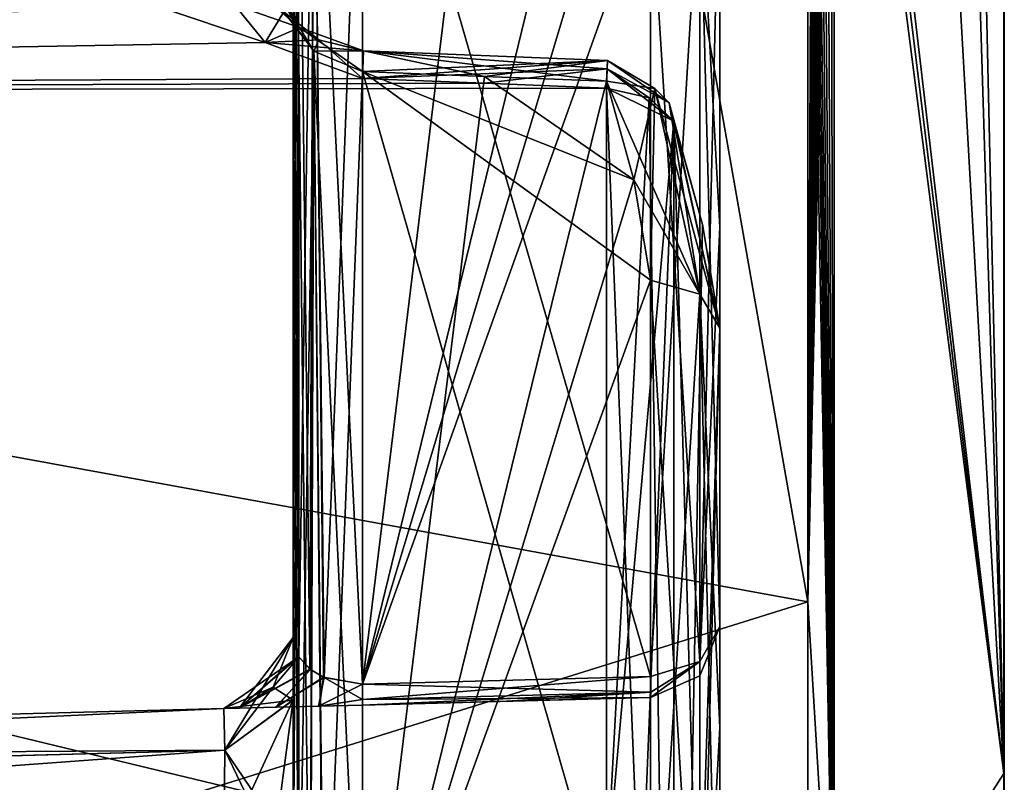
# Model space of a CAD drawing. Header units: millimetres. Extents: x -25 to 71, y -3 to 471.
# Tile 104 of 199: x 63.68 to 70.6, y 56.89 to 62.25. Entities that reach past the tile are written whole.
import ezdxf

# ---------------------------------------------------------------- set-up
doc = ezdxf.new("R2010")
doc.units = ezdxf.units.MM
doc.header["$LTSCALE"] = 65.185185
for name, color, linetype in [('1040', 7, 'CONTINUOUS'), ('1042', 7, 'CONTINUOUS'), ('1077', 7, 'CONTINUOUS'), ('1078', 7, 'CONTINUOUS'), ('1080', 7, 'CONTINUOUS'), ('1081', 7, 'CONTINUOUS'), ('1095', 7, 'CONTINUOUS'), ('1096', 7, 'CONTINUOUS'), ('1097', 7, 'CONTINUOUS'), ('1098', 7, 'CONTINUOUS'), ('1099', 7, 'CONTINUOUS'), ('1100', 7, 'CONTINUOUS'), ('1105', 7, 'CONTINUOUS'), ('1106', 7, 'CONTINUOUS'), ('1109', 7, 'CONTINUOUS'), ('1110', 7, 'CONTINUOUS'), ('1115', 7, 'CONTINUOUS'), ('1116', 7, 'CONTINUOUS'), ('1118', 7, 'CONTINUOUS'), ('1124', 7, 'CONTINUOUS'), ('1125', 7, 'CONTINUOUS'), ('1126', 7, 'CONTINUOUS'), ('1129', 7, 'CONTINUOUS'), ('1136', 7, 'CONTINUOUS'), ('1141', 7, 'CONTINUOUS'), ('1144', 7, 'CONTINUOUS'), ('1147', 7, 'CONTINUOUS'), ('1478', 7, 'CONTINUOUS'), ('1483', 7, 'CONTINUOUS'), ('1484', 7, 'CONTINUOUS'), ('1518', 7, 'CONTINUOUS'), ('1519', 7, 'CONTINUOUS'), ('1520', 7, 'CONTINUOUS'), ('1521', 7, 'CONTINUOUS'), ('1522', 7, 'CONTINUOUS'), ('1523', 7, 'CONTINUOUS'), ('1524', 7, 'CONTINUOUS'), ('1525', 7, 'CONTINUOUS'), ('1526', 7, 'CONTINUOUS'), ('1527', 7, 'CONTINUOUS'), ('1528', 7, 'CONTINUOUS'), ('1545', 7, 'CONTINUOUS'), ('1546', 7, 'CONTINUOUS'), ('1552', 7, 'CONTINUOUS'), ('1553', 7, 'CONTINUOUS'), ('1580', 7, 'CONTINUOUS'), ('1583', 7, 'CONTINUOUS'), ('1587', 7, 'CONTINUOUS'), ('1589', 7, 'CONTINUOUS')]:
    doc.layers.add(name, color=color, linetype=linetype)

msp = doc.modelspace()

# ---------------------------------------------------------------- linework, layer by layer
at = {"layer": '1040', "linetype": 'CONTINUOUS'}
for points in [[(70.6, 64.9694, -7.9389), (70.6, 64.9695, 7.9388), (70.6, 56.9154, 15.4689), (70.6, 64.9694, -7.9389)], [(70.6, 56.9153, -15.4689), (70.6, 64.9694, -7.9389), (70.6, 56.9154, 15.4689), (70.6, 56.9153, -15.4689)], [(70.6, 51.4983, 16.8779), (70.6, 56.9153, -15.4689), (70.6, 56.9154, 15.4689), (70.6, 51.4983, 16.8779)], [(70.6, 51.4982, -16.8779), (70.6, 56.9153, -15.4689), (70.6, 51.4983, 16.8779), (70.6, 51.4982, -16.8779)]]:
    msp.add_3dface(points, dxfattribs=at)
at = {"layer": '1042', "linetype": 'CONTINUOUS'}
for points in [[(69.2193, 58.1578, -20.4316), (43.1, 62.9312, -17.7984), (67.9893, 65.1525, -15.95), (69.2193, 58.1578, -20.4316)], [(69.2193, 65.1525, 15.95), (43.1, 62.9312, 17.7984), (69.2193, 58.1578, 20.4316), (69.2193, 65.1525, 15.95)], [(69.2193, 65.1525, -15.95), (69.2193, 58.1578, -20.4316), (67.9893, 65.1525, -15.95), (69.2193, 65.1525, -15.95)], [(43.1, 50, -22), (43.1, 62.9312, -17.7984), (69.2193, 50, -22), (43.1, 50, -22)], [(69.2193, 50, -22), (43.1, 62.9312, -17.7984), (69.2193, 58.1578, -20.4316), (69.2193, 50, -22)], [(43.1, 62.9312, 17.7984), (43.1, 50, 22), (69.2193, 58.1578, 20.4316), (43.1, 62.9312, 17.7984)], [(43.1, 50, 22), (69.2193, 50, 22), (69.2193, 58.1578, 20.4316), (43.1, 50, 22)]]:
    msp.add_3dface(points, dxfattribs=at)
at = {"layer": '1077', "linetype": 'CONTINUOUS'}
for points in [[(69.4028, 55.0892, 21.2794), (70.5956, 56.9509, 15.5782), (69.4028, 66.2427, 14.6591), (69.4028, 55.0892, 21.2794)], [(69.4028, 66.2427, 14.6591), (70.5956, 56.9509, 15.5782), (69.4609, 66.2014, 14.5017), (69.4028, 66.2427, 14.6591)], [(69.461, 66.2013, -14.5014), (70.5956, 56.9509, -15.5781), (69.4028, 66.2427, -14.6591), (69.461, 66.2013, -14.5014)], [(69.4028, 66.2427, -14.6591), (70.5956, 56.9509, -15.5781), (69.4028, 55.0892, -21.2794), (69.4028, 66.2427, -14.6591)], [(70.5956, 56.9509, 15.5782), (69.513, 66.1719, 14.3467), (69.4609, 66.2014, 14.5017), (70.5956, 56.9509, 15.5782)], [(69.513, 66.172, -14.3467), (70.5956, 56.9509, -15.5781), (69.461, 66.2013, -14.5014), (69.513, 66.172, -14.3467)], [(70.0941, 65.798, -12.139), (70.5956, 56.9509, -15.5781), (69.513, 66.172, -14.3467), (70.0941, 65.798, -12.139)], [(70.3307, 65.5502, 10.8172), (69.513, 66.1719, 14.3467), (70.5956, 56.9509, 15.5782), (70.3307, 65.5502, 10.8172)], [(70.4053, 65.4459, -10.281), (70.5956, 56.9509, -15.5781), (70.0941, 65.798, -12.139), (70.4053, 65.4459, -10.281)], [(70.5956, 65.0704, 7.9924), (70.3307, 65.5502, 10.8172), (70.5956, 56.9509, 15.5782), (70.5956, 65.0704, 7.9924)], [(70.5956, 65.0704, -7.9923), (70.5956, 56.9509, -15.5781), (70.4053, 65.4459, -10.281), (70.5956, 65.0704, -7.9923)], [(70.5956, 45.8821, 16.5541), (70.5956, 56.9509, 15.5782), (69.4028, 55.0892, 21.2794), (70.5956, 45.8821, 16.5541)], [(70.5956, 56.9509, -15.5781), (70.5956, 45.8821, -16.5541), (69.4028, 55.0892, -21.2794), (70.5956, 56.9509, -15.5781)]]:
    msp.add_3dface(points, dxfattribs=at)
at = {"layer": '1078', "linetype": 'CONTINUOUS'}
for points in [[(68.6, 57.2734, -10.7906), (68.6, 60.0794, -13.5967), (68.6, 56.1439, -12.4747), (68.6, 57.2734, -10.7906)], [(68.6, 60.0794, -13.5967), (68.6, 50, -16.9251), (68.6, 56.0046, -12.6376), (68.6, 60.0794, -13.5967)], [(68.6, 56.1439, -12.4747), (68.6, 60.0794, -13.5967), (68.6, 56.0046, -12.6376), (68.6, 56.1439, -12.4747)], [(68.6, 54.4674, -7.9846), (68.6, 57.2734, -10.7906), (68.6, 56.3164, -10), (68.6, 54.4674, -7.9846)], [(68.6, 57.2734, -10.7906), (68.6, 56.1439, -12.4747), (68.6, 56.2332, -12.2799), (68.6, 57.2734, -10.7906)], [(68.6, 56.3164, -10), (68.6, 57.2734, -10.7906), (68.6, 56.2669, -12.0303), (68.6, 56.3164, -10)], [(68.6, 56.2669, -12.0303), (68.6, 57.2734, -10.7906), (68.6, 56.2332, -12.2799), (68.6, 56.2669, -12.0303)]]:
    msp.add_3dface(points, dxfattribs=at)
at = {"layer": '1080', "linetype": 'CONTINUOUS'}
for points in [[(70.6, 56.9153, -15.4689), (70.5956, 56.9509, -15.5781), (70.5956, 65.0704, -7.9923), (70.6, 56.9153, -15.4689)], [(70.6, 56.9153, -15.4689), (70.5956, 65.0704, -7.9923), (70.5989, 65.0199, -7.9657), (70.6, 56.9153, -15.4689)], [(70.5956, 65.0704, 7.9924), (70.5956, 56.9509, 15.5782), (70.5989, 65.02, 7.9656), (70.5956, 65.0704, 7.9924)], [(70.5956, 56.9509, 15.5782), (70.6, 64.9695, 7.9388), (70.5989, 65.02, 7.9656), (70.5956, 56.9509, 15.5782)], [(70.6, 64.9694, -7.9389), (70.6, 56.9153, -15.4689), (70.5989, 65.0199, -7.9657), (70.6, 64.9694, -7.9389)], [(70.6, 56.9154, 15.4689), (70.6, 64.9695, 7.9388), (70.5956, 56.9509, 15.5782), (70.6, 56.9154, 15.4689)], [(70.6, 56.9153, -15.4689), (70.6, 51.4982, -16.8779), (70.5956, 56.9509, -15.5781), (70.6, 56.9153, -15.4689)], [(70.6, 51.4982, -16.8779), (70.6, 45.9174, -16.4451), (70.5956, 56.9509, -15.5781), (70.6, 51.4982, -16.8779)], [(70.6, 45.9174, -16.4451), (70.5956, 45.8821, -16.5541), (70.5956, 56.9509, -15.5781), (70.6, 45.9174, -16.4451)], [(70.6, 51.4983, 16.8779), (70.6, 56.9154, 15.4689), (70.5956, 56.9509, 15.5782), (70.6, 51.4983, 16.8779)], [(70.6, 51.4983, 16.8779), (70.5956, 56.9509, 15.5782), (70.5956, 45.8821, 16.5541), (70.6, 51.4983, 16.8779)]]:
    msp.add_3dface(points, dxfattribs=at)
at = {"layer": '1081', "linetype": 'CONTINUOUS'}
for points in [[(69.2193, 58.1578, 20.4316), (69.4028, 55.0892, 21.2794), (69.4028, 66.2427, 14.6591), (69.2193, 58.1578, 20.4316)], [(69.2193, 58.1578, 20.4316), (69.4028, 66.2427, 14.6591), (69.3719, 65.7597, 15.2488), (69.2193, 58.1578, 20.4316)], [(69.4028, 66.2427, -14.6591), (69.4028, 55.0892, -21.2794), (69.3772, 65.823, -15.1736), (69.4028, 66.2427, -14.6591)], [(69.3772, 65.823, -15.1736), (69.4028, 55.0892, -21.2794), (69.3499, 65.5627, -15.4813), (69.3772, 65.823, -15.1736)], [(69.3609, 65.6547, 15.3737), (69.2193, 58.1578, 20.4316), (69.3719, 65.7597, 15.2488), (69.3609, 65.6547, 15.3737)], [(69.3347, 65.4606, 15.5999), (69.2193, 58.1578, 20.4316), (69.3609, 65.6547, 15.3737), (69.3347, 65.4606, 15.5999)], [(69.3499, 65.5627, -15.4813), (69.4028, 55.0892, -21.2794), (69.3239, 65.4003, -15.6695), (69.3499, 65.5627, -15.4813)], [(69.3188, 65.375, 15.6985), (69.2193, 58.1578, 20.4316), (69.3347, 65.4606, 15.5999), (69.3188, 65.375, 15.6985)], [(69.3014, 65.294, 15.7899), (69.2193, 58.1578, 20.4316), (69.3188, 65.375, 15.6985), (69.3014, 65.294, 15.7899)], [(69.3239, 65.4003, -15.6695), (69.4028, 55.0892, -21.2794), (69.3008, 65.2965, -15.7878), (69.3239, 65.4003, -15.6695)], [(69.2849, 65.2393, 15.8517), (69.2193, 58.1578, 20.4316), (69.3014, 65.294, 15.7899), (69.2849, 65.2393, 15.8517)], [(69.3008, 65.2965, -15.7878), (69.4028, 55.0892, -21.2794), (69.2794, 65.2302, -15.863), (69.3008, 65.2965, -15.7878)], [(69.2665, 65.2144, 15.8831), (69.2193, 58.1578, 20.4316), (69.2849, 65.2393, 15.8517), (69.2665, 65.2144, 15.8831)], [(69.2794, 65.2302, -15.863), (69.4028, 55.0892, -21.2794), (69.2618, 65.1867, -15.9111), (69.2794, 65.2302, -15.863)], [(69.2529, 65.1744, 15.9253), (69.2193, 58.1578, 20.4316), (69.2665, 65.2144, 15.8831), (69.2529, 65.1744, 15.9253)], [(69.2491, 65.1705, 15.9298), (69.2193, 58.1578, 20.4316), (69.2529, 65.1744, 15.9253), (69.2491, 65.1705, 15.9298)], [(69.2193, 65.1525, 15.95), (69.2193, 58.1578, 20.4316), (69.2491, 65.1705, 15.9298), (69.2193, 65.1525, 15.95)], [(69.4028, 55.0892, -21.2794), (69.2193, 65.1525, -15.95), (69.2419, 65.161, -15.9402), (69.4028, 55.0892, -21.2794)], [(69.2193, 58.1578, -20.4316), (69.2193, 65.1525, -15.95), (69.4028, 55.0892, -21.2794), (69.2193, 58.1578, -20.4316)], [(69.2618, 65.1867, -15.9111), (69.4028, 55.0892, -21.2794), (69.2419, 65.161, -15.9402), (69.2618, 65.1867, -15.9111)], [(69.2193, 58.1578, 20.4316), (69.2193, 50, 22), (69.4028, 55.0892, 21.2794), (69.2193, 58.1578, 20.4316)], [(69.2193, 50, -22), (69.2193, 58.1578, -20.4316), (69.4028, 55.0892, -21.2794), (69.2193, 50, -22)]]:
    msp.add_3dface(points, dxfattribs=at)
at = {"layer": '1095', "linetype": 'CONTINUOUS'}
for points in [[(65.6, 63.3811, -13.3811), (65.6, 55.8776, -7.9061), (65.6, 64.3569, -12.3284), (65.6, 63.3811, -13.3811)], [(65.6, 64.3569, -12.3284), (65.6, 55.8776, -7.9061), (65.6, 56.4066, -7.9061), (65.6, 64.3569, -12.3284)], [(65.6, 57.9061, -5.8776), (65.6, 64.3569, -12.3284), (65.6, 57.9061, -6.4066), (65.6, 57.9061, -5.8776)], [(65.6, 57.9061, -6.4066), (65.6, 64.3569, -12.3284), (65.6, 57.4662, -7.4677), (65.6, 57.9061, -6.4066)], [(65.6, 57.4662, -7.4677), (65.6, 64.3569, -12.3284), (65.6, 56.4066, -7.9061), (65.6, 57.4662, -7.4677)], [(65.6, 62.3284, -14.3569), (65.6, 55.8776, -7.9061), (65.6, 63.3811, -13.3811), (65.6, 62.3284, -14.3569)]]:
    msp.add_3dface(points, dxfattribs=at)
at = {"layer": '1096', "linetype": 'CONTINUOUS'}
for points in [[(66.0869, 61.8841, -14.6195), (66.9455, 61.8501, -14.6172), (67.9961, 61.1217, -13.9278), (66.0869, 61.8841, -14.6195)], [(66.0869, 54.8428, -7.5781), (66.0869, 61.8841, -14.6195), (68.1131, 54.8208, -7.6312), (66.0869, 54.8428, -7.5781)], [(68.1131, 54.8208, -7.6312), (66.0869, 61.8841, -14.6195), (68.1131, 60.4187, -13.2291), (68.1131, 54.8208, -7.6312)], [(68.1131, 60.4187, -13.2291), (66.0869, 61.8841, -14.6195), (67.9961, 61.1217, -13.9278), (68.1131, 60.4187, -13.2291)], [(67.8023, 61.8161, -14.615), (67.9961, 61.1217, -13.9278), (66.9455, 61.8501, -14.6172), (67.8023, 61.8161, -14.615)]]:
    msp.add_3dface(points, dxfattribs=at)
at = {"layer": '1097', "linetype": 'CONTINUOUS'}
for points in [[(66.9455, 64.6172, -11.8501), (66.0869, 64.6195, -11.8841), (66.0869, 57.5781, -4.8428), (66.9455, 64.6172, -11.8501)], [(67.8023, 64.615, -11.8161), (66.9455, 64.6172, -11.8501), (66.0869, 57.5781, -4.8428), (67.8023, 64.615, -11.8161)], [(67.9961, 63.9278, -11.1217), (67.8023, 64.615, -11.8161), (66.0869, 57.5781, -4.8428), (67.9961, 63.9278, -11.1217)], [(68.1131, 63.2291, -10.4187), (67.9961, 63.9278, -11.1217), (66.0869, 57.5781, -4.8428), (68.1131, 63.2291, -10.4187)], [(68.1131, 57.6312, -4.8208), (68.1131, 63.2291, -10.4187), (66.0869, 57.5781, -4.8428), (68.1131, 57.6312, -4.8208)]]:
    msp.add_3dface(points, dxfattribs=at)
at = {"layer": '1098', "linetype": 'CONTINUOUS'}
for points in [[(65.6, 64.3569, 12.3284), (65.6, 57.9061, 5.8776), (65.6, 63.3811, 13.3811), (65.6, 64.3569, 12.3284)], [(65.6, 63.3811, 13.3811), (65.6, 57.9061, 5.8776), (65.6, 62.3284, 14.3569), (65.6, 63.3811, 13.3811)], [(65.6, 62.3284, 14.3569), (65.6, 57.9061, 5.8776), (65.6, 57.9061, 6.4066), (65.6, 62.3284, 14.3569)], [(65.6, 55.8776, 7.9061), (65.6, 62.3284, 14.3569), (65.6, 56.4066, 7.9061), (65.6, 55.8776, 7.9061)], [(65.6, 56.4066, 7.9061), (65.6, 62.3284, 14.3569), (65.6, 57.4677, 7.4662), (65.6, 56.4066, 7.9061)], [(65.6, 57.4677, 7.4662), (65.6, 62.3284, 14.3569), (65.6, 57.9061, 6.4066), (65.6, 57.4677, 7.4662)]]:
    msp.add_3dface(points, dxfattribs=at)
at = {"layer": '1099', "linetype": 'CONTINUOUS'}
for points in [[(66.0869, 57.5781, 4.8428), (66.0869, 64.6195, 11.8841), (68.1131, 57.6312, 4.8208), (66.0869, 57.5781, 4.8428)], [(68.1131, 57.6312, 4.8208), (66.0869, 64.6195, 11.8841), (68.1131, 63.2291, 10.4187), (68.1131, 57.6312, 4.8208)]]:
    msp.add_3dface(points, dxfattribs=at)
at = {"layer": '1100', "linetype": 'CONTINUOUS'}
for points in [[(66.9455, 61.8501, 14.6172), (66.0869, 61.8841, 14.6195), (66.0869, 54.8428, 7.5781), (66.9455, 61.8501, 14.6172)], [(67.8023, 61.8161, 14.615), (66.9455, 61.8501, 14.6172), (66.0869, 54.8428, 7.5781), (67.8023, 61.8161, 14.615)], [(67.9961, 61.1217, 13.9278), (67.8023, 61.8161, 14.615), (66.0869, 54.8428, 7.5781), (67.9961, 61.1217, 13.9278)], [(68.1131, 60.4187, 13.2291), (67.9961, 61.1217, 13.9278), (66.0869, 54.8428, 7.5781), (68.1131, 60.4187, 13.2291)], [(68.1131, 54.8208, 7.6312), (68.1131, 60.4187, 13.2291), (66.0869, 54.8428, 7.5781), (68.1131, 54.8208, 7.6312)]]:
    msp.add_3dface(points, dxfattribs=at)
at = {"layer": '1105', "linetype": 'CONTINUOUS'}
for points in [[(65.6, 55.8776, -7.9061), (65.6, 62.3284, -14.3569), (65.637, 62.1705, -14.466), (65.6, 55.8776, -7.9061)], [(65.6389, 55.4697, -7.7714), (65.6, 55.8776, -7.9061), (65.637, 62.1705, -14.466), (65.6389, 55.4697, -7.7714)], [(65.7437, 62.028, -14.5525), (65.6389, 55.4697, -7.7714), (65.637, 62.1705, -14.466), (65.7437, 62.028, -14.5525)], [(65.721, 55.192, -7.6818), (65.6389, 55.4697, -7.7714), (65.7437, 62.028, -14.5525), (65.721, 55.192, -7.6818)], [(65.8186, 55.0123, -7.6253), (65.721, 55.192, -7.6818), (65.7437, 62.028, -14.5525), (65.8186, 55.0123, -7.6253)], [(66.0869, 61.8841, -14.6195), (65.8186, 55.0123, -7.6253), (65.7437, 62.028, -14.5525), (66.0869, 61.8841, -14.6195)], [(66.0869, 61.8841, -14.6195), (66.0869, 54.8428, -7.5781), (65.8186, 55.0123, -7.6253), (66.0869, 61.8841, -14.6195)]]:
    msp.add_3dface(points, dxfattribs=at)
at = {"layer": '1106', "linetype": 'CONTINUOUS'}
for points in [[(66.0869, 57.5781, -4.8428), (66.0869, 64.6195, -11.8841), (65.7437, 64.5525, -12.028), (66.0869, 57.5781, -4.8428)], [(65.637, 64.466, -12.1705), (65.7171, 57.6848, -5.2017), (65.7437, 64.5525, -12.028), (65.637, 64.466, -12.1705)], [(65.7171, 57.6848, -5.2017), (65.8123, 57.628, -5.0212), (65.7437, 64.5525, -12.028), (65.7171, 57.6848, -5.2017)], [(65.8123, 57.628, -5.0212), (66.0869, 57.5781, -4.8428), (65.7437, 64.5525, -12.028), (65.8123, 57.628, -5.0212)], [(65.6, 64.3569, -12.3284), (65.6377, 57.7733, -5.4752), (65.637, 64.466, -12.1705), (65.6, 64.3569, -12.3284)], [(65.6377, 57.7733, -5.4752), (65.7171, 57.6848, -5.2017), (65.637, 64.466, -12.1705), (65.6377, 57.7733, -5.4752)], [(65.6, 64.3569, -12.3284), (65.6, 57.9061, -5.8776), (65.6377, 57.7733, -5.4752), (65.6, 64.3569, -12.3284)]]:
    msp.add_3dface(points, dxfattribs=at)
at = {"layer": '1109', "linetype": 'CONTINUOUS'}
for points in [[(66.0869, 64.6195, 11.8841), (65.8186, 57.6253, 5.0123), (65.7437, 64.5525, 12.028), (66.0869, 64.6195, 11.8841)], [(66.0869, 64.6195, 11.8841), (66.0869, 57.5781, 4.8428), (65.8186, 57.6253, 5.0123), (66.0869, 64.6195, 11.8841)], [(65.7437, 64.5525, 12.028), (65.6389, 57.7714, 5.4697), (65.637, 64.466, 12.1705), (65.7437, 64.5525, 12.028)], [(65.721, 57.6818, 5.192), (65.6389, 57.7714, 5.4697), (65.7437, 64.5525, 12.028), (65.721, 57.6818, 5.192)], [(65.8186, 57.6253, 5.0123), (65.721, 57.6818, 5.192), (65.7437, 64.5525, 12.028), (65.8186, 57.6253, 5.0123)], [(65.6, 57.9061, 5.8776), (65.6, 64.3569, 12.3284), (65.637, 64.466, 12.1705), (65.6, 57.9061, 5.8776)], [(65.6389, 57.7714, 5.4697), (65.6, 57.9061, 5.8776), (65.637, 64.466, 12.1705), (65.6389, 57.7714, 5.4697)]]:
    msp.add_3dface(points, dxfattribs=at)
at = {"layer": '1110', "linetype": 'CONTINUOUS'}
for points in [[(65.6, 62.3284, 14.3569), (65.6, 55.8776, 7.9061), (65.6377, 55.4752, 7.7733), (65.6, 62.3284, 14.3569)], [(65.6, 62.3284, 14.3569), (65.6377, 55.4752, 7.7733), (65.637, 62.1705, 14.466), (65.6, 62.3284, 14.3569)], [(65.6377, 55.4752, 7.7733), (65.7171, 55.2017, 7.6848), (65.637, 62.1705, 14.466), (65.6377, 55.4752, 7.7733)], [(65.637, 62.1705, 14.466), (65.7171, 55.2017, 7.6848), (65.7437, 62.028, 14.5525), (65.637, 62.1705, 14.466)], [(65.7171, 55.2017, 7.6848), (65.8123, 55.0212, 7.628), (65.7437, 62.028, 14.5525), (65.7171, 55.2017, 7.6848)], [(66.0869, 54.8428, 7.5781), (66.0869, 61.8841, 14.6195), (65.7437, 62.028, 14.5525), (66.0869, 54.8428, 7.5781)], [(65.8123, 55.0212, 7.628), (66.0869, 54.8428, 7.5781), (65.7437, 62.028, 14.5525), (65.8123, 55.0212, 7.628)]]:
    msp.add_3dface(points, dxfattribs=at)
at = {"layer": '1115', "linetype": 'CONTINUOUS'}
for points in [[(67.9961, 61.1217, -13.9278), (67.8023, 61.8161, -14.615), (68.1432, 61.7639, -14.784), (67.9961, 61.1217, -13.9278)], [(68.1131, 60.4187, -13.2291), (67.9961, 61.1217, -13.9278), (68.1432, 61.7639, -14.784), (68.1131, 60.4187, -13.2291)], [(68.4601, 60.3202, -13.3469), (68.1131, 60.4187, -13.2291), (68.1432, 61.7639, -14.784), (68.4601, 60.3202, -13.3469)], [(68.2441, 61.6644, -14.9192), (68.4601, 60.3202, -13.3469), (68.1432, 61.7639, -14.784), (68.2441, 61.6644, -14.9192)], [(68.6, 60.0794, -13.5967), (68.4601, 60.3202, -13.3469), (68.2441, 61.6644, -14.9192), (68.6, 60.0794, -13.5967)], [(68.2752, 61.5341, -15.0617), (68.6, 60.0794, -13.5967), (68.2441, 61.6644, -14.9192), (68.2752, 61.5341, -15.0617)], [(68.4783, 60.8087, -14.3371), (68.6, 60.0794, -13.5967), (68.2752, 61.5341, -15.0617), (68.4783, 60.8087, -14.3371)]]:
    msp.add_3dface(points, dxfattribs=at)
at = {"layer": '1116', "linetype": 'CONTINUOUS'}
for points in [[(68.1131, 54.8208, -7.6312), (68.1131, 60.4187, -13.2291), (68.4601, 60.3202, -13.3469), (68.1131, 54.8208, -7.6312)], [(68.1131, 54.8208, -7.6312), (68.4601, 60.3202, -13.3469), (68.4582, 54.7141, -7.7379), (68.1131, 54.8208, -7.6312)], [(68.4601, 60.3202, -13.3469), (68.6, 60.0794, -13.5967), (68.4582, 54.7141, -7.7379), (68.4601, 60.3202, -13.3469)], [(68.6, 60.0794, -13.5967), (68.6, 57.2734, -10.7906), (68.4582, 54.7141, -7.7379), (68.6, 60.0794, -13.5967)], [(68.6, 57.2734, -10.7906), (68.6, 54.4674, -7.9846), (68.4582, 54.7141, -7.7379), (68.6, 57.2734, -10.7906)]]:
    msp.add_3dface(points, dxfattribs=at)
at = {"layer": '1118', "linetype": 'CONTINUOUS'}
for points in [[(68.6, 63.5967, -10.0794), (68.4601, 63.3469, -10.3202), (68.6, 60.7906, -7.2734), (68.6, 63.5967, -10.0794)], [(68.4601, 63.3469, -10.3202), (68.1131, 63.2291, -10.4187), (68.4582, 57.7379, -4.7141), (68.4601, 63.3469, -10.3202)], [(68.6, 57.9846, -4.4674), (68.4601, 63.3469, -10.3202), (68.4582, 57.7379, -4.7141), (68.6, 57.9846, -4.4674)], [(68.6, 60.7906, -7.2734), (68.4601, 63.3469, -10.3202), (68.6, 57.9846, -4.4674), (68.6, 60.7906, -7.2734)], [(68.1131, 63.2291, -10.4187), (68.1131, 57.6312, -4.8208), (68.4582, 57.7379, -4.7141), (68.1131, 63.2291, -10.4187)]]:
    msp.add_3dface(points, dxfattribs=at)
at = {"layer": '1124', "linetype": 'CONTINUOUS'}
for points in [[(68.4601, 63.3469, 10.3202), (68.6, 63.5967, 10.0794), (68.4582, 57.7379, 4.7141), (68.4601, 63.3469, 10.3202)], [(68.4582, 57.7379, 4.7141), (68.6, 63.5967, 10.0794), (68.6, 60.7906, 7.2734), (68.4582, 57.7379, 4.7141)], [(68.1131, 57.6312, 4.8208), (68.1131, 63.2291, 10.4187), (68.4601, 63.3469, 10.3202), (68.1131, 57.6312, 4.8208)], [(68.1131, 57.6312, 4.8208), (68.4601, 63.3469, 10.3202), (68.4582, 57.7379, 4.7141), (68.1131, 57.6312, 4.8208)], [(68.6, 57.9846, 4.4674), (68.4582, 57.7379, 4.7141), (68.6, 60.7906, 7.2734), (68.6, 57.9846, 4.4674)]]:
    msp.add_3dface(points, dxfattribs=at)
at = {"layer": '1125', "linetype": 'CONTINUOUS'}
for points in [[(67.8023, 61.8161, 14.615), (67.9961, 61.1217, 13.9278), (68.4601, 60.3202, 13.3469), (67.8023, 61.8161, 14.615)], [(67.8023, 61.8161, 14.615), (68.4601, 60.3202, 13.3469), (68.1431, 61.7639, 14.784), (67.8023, 61.8161, 14.615)], [(68.4601, 60.3202, 13.3469), (68.6, 60.0794, 13.5967), (68.1431, 61.7639, 14.784), (68.4601, 60.3202, 13.3469)], [(68.1431, 61.7639, 14.784), (68.6, 60.0794, 13.5967), (68.244, 61.6644, 14.9192), (68.1431, 61.7639, 14.784)], [(68.4783, 60.8087, 14.3371), (68.2752, 61.5341, 15.0617), (68.244, 61.6644, 14.9192), (68.4783, 60.8087, 14.3371)], [(68.6, 60.0794, 13.5967), (68.4783, 60.8087, 14.3371), (68.244, 61.6644, 14.9192), (68.6, 60.0794, 13.5967)], [(67.9961, 61.1217, 13.9278), (68.1131, 60.4187, 13.2291), (68.4601, 60.3202, 13.3469), (67.9961, 61.1217, 13.9278)]]:
    msp.add_3dface(points, dxfattribs=at)
at = {"layer": '1126', "linetype": 'CONTINUOUS'}
for points in [[(68.1131, 60.4187, 13.2291), (68.1131, 54.8208, 7.6312), (68.4582, 54.7141, 7.7379), (68.1131, 60.4187, 13.2291)], [(68.4601, 60.3202, 13.3469), (68.1131, 60.4187, 13.2291), (68.4582, 54.7141, 7.7379), (68.4601, 60.3202, 13.3469)], [(68.6, 54.4674, 7.9846), (68.4601, 60.3202, 13.3469), (68.4582, 54.7141, 7.7379), (68.6, 54.4674, 7.9846)], [(68.6, 60.0794, 13.5967), (68.4601, 60.3202, 13.3469), (68.6, 57.2734, 10.7906), (68.6, 60.0794, 13.5967)], [(68.6, 57.2734, 10.7906), (68.4601, 60.3202, 13.3469), (68.6, 54.4674, 7.9846), (68.6, 57.2734, 10.7906)]]:
    msp.add_3dface(points, dxfattribs=at)
at = {"layer": '1129', "linetype": 'CONTINUOUS'}
for points in [[(44.9143, 68.976, -6.1655), (44.9143, 61.728, -16.1417), (67.8023, 68.3291, -6.212), (44.9143, 68.976, -6.1655)], [(44.9143, 61.728, 16.1417), (44.9143, 68.976, 6.1655), (65.4034, 62.0887, 15.1935), (44.9143, 61.728, 16.1417)], [(65.4034, 62.0887, 15.1935), (44.9143, 68.976, 6.1655), (65.1879, 62.3533, 14.9865), (65.4034, 62.0887, 15.1935)], [(67.8023, 68.3291, -6.212), (44.9143, 61.728, -16.1417), (66.0869, 65.3689, -11.8356), (67.8023, 68.3291, -6.212)], [(66.0869, 65.3689, -11.8356), (44.9143, 61.728, -16.1417), (65.4034, 65.1935, -12.0887), (66.0869, 65.3689, -11.8356)], [(65.4034, 65.1935, -12.0887), (44.9143, 61.728, -16.1417), (65.1879, 64.9865, -12.3533), (65.4034, 65.1935, -12.0887)], [(65.1879, 64.9865, -12.3533), (44.9143, 61.728, -16.1417), (65.1131, 64.7361, -12.654), (65.1879, 64.9865, -12.3533)], [(65.1131, 64.7361, -12.654), (44.9143, 61.728, -16.1417), (65.1131, 63.7345, -13.7345), (65.1131, 64.7361, -12.654)], [(65.1131, 63.7345, -13.7345), (44.9143, 61.728, -16.1417), (65.1131, 62.654, -14.7361), (65.1131, 63.7345, -13.7345)], [(65.1131, 62.654, -14.7361), (44.9143, 61.728, -16.1417), (65.188, 62.3533, -14.9865), (65.1131, 62.654, -14.7361)], [(65.188, 62.3533, -14.9865), (44.9143, 61.728, -16.1417), (65.4035, 62.0887, -15.1935), (65.188, 62.3533, -14.9865)], [(65.4035, 62.0887, -15.1935), (44.9143, 61.728, -16.1417), (66.0869, 61.8356, -15.3689), (65.4035, 62.0887, -15.1935)], [(66.0869, 61.8356, 15.3689), (44.9143, 61.728, 16.1417), (65.4034, 62.0887, 15.1935), (66.0869, 61.8356, 15.3689)], [(66.0869, 61.8356, -15.3689), (44.9143, 61.728, -16.1417), (66.9446, 61.8011, -15.3671), (66.0869, 61.8356, -15.3689)], [(66.0869, 61.8356, 15.3689), (66.9446, 61.8011, 15.3671), (44.9143, 61.728, 16.1417), (66.0869, 61.8356, 15.3689)], [(66.9446, 61.8011, -15.3671), (44.9143, 61.728, -16.1417), (67.8023, 61.7666, -15.3653), (66.9446, 61.8011, -15.3671)], [(67.8023, 61.7666, 15.3653), (44.9143, 61.728, 16.1417), (66.9446, 61.8011, 15.3671), (67.8023, 61.7666, 15.3653)], [(67.8023, 61.7666, -15.3653), (44.9143, 61.728, -16.1417), (67.8023, 56.212, -18.3291), (67.8023, 61.7666, -15.3653)], [(67.8023, 56.212, 18.3291), (44.9143, 61.728, 16.1417), (67.8023, 61.7666, 15.3653), (67.8023, 56.212, 18.3291)], [(67.8023, 50, 19.3531), (44.9143, 50, 19.9525), (44.9143, 61.728, 16.1417), (67.8023, 50, 19.3531)], [(44.9143, 61.728, -16.1417), (44.9143, 50, -19.9525), (67.8023, 56.212, -18.3291), (44.9143, 61.728, -16.1417)], [(67.8023, 50, 19.3531), (44.9143, 61.728, 16.1417), (67.8023, 56.212, 18.3291), (67.8023, 50, 19.3531)]]:
    msp.add_3dface(points, dxfattribs=at)
at = {"layer": '1136', "linetype": 'CONTINUOUS'}
for points in [[(66.9455, 61.8501, -14.6172), (66.0869, 61.8841, -14.6195), (66.0936, 62.0292, -15.0051), (66.9455, 61.8501, -14.6172)], [(66.0936, 62.0292, -15.0051), (66.0869, 61.8356, -15.3689), (67.8091, 61.9612, -15.0014), (66.0936, 62.0292, -15.0051)], [(67.8023, 61.8161, -14.615), (66.9455, 61.8501, -14.6172), (66.0936, 62.0292, -15.0051), (67.8023, 61.8161, -14.615)], [(67.8023, 61.8161, -14.615), (66.0936, 62.0292, -15.0051), (67.8091, 61.9612, -15.0014), (67.8023, 61.8161, -14.615)], [(67.8091, 61.9612, -15.0014), (66.0869, 61.8356, -15.3689), (67.8073, 61.9031, -15.2044), (67.8091, 61.9612, -15.0014)], [(66.0869, 61.8356, -15.3689), (66.9446, 61.8011, -15.3671), (67.8073, 61.9031, -15.2044), (66.0869, 61.8356, -15.3689)], [(66.9446, 61.8011, -15.3671), (67.8023, 61.7666, -15.3653), (67.8073, 61.9031, -15.2044), (66.9446, 61.8011, -15.3671)]]:
    msp.add_3dface(points, dxfattribs=at)
at = {"layer": '1141', "linetype": 'CONTINUOUS'}
for points in [[(66.0869, 61.8841, 14.6195), (67.8091, 61.9612, 15.0014), (66.0936, 62.0292, 15.0051), (66.0869, 61.8841, 14.6195)], [(67.8073, 61.9031, 15.2044), (66.0869, 61.8356, 15.3689), (66.0936, 62.0292, 15.0051), (67.8073, 61.9031, 15.2044)], [(67.8091, 61.9612, 15.0014), (67.8073, 61.9031, 15.2044), (66.0936, 62.0292, 15.0051), (67.8091, 61.9612, 15.0014)], [(66.0869, 61.8841, 14.6195), (66.9455, 61.8501, 14.6172), (67.8091, 61.9612, 15.0014), (66.0869, 61.8841, 14.6195)], [(66.9446, 61.8011, 15.3671), (66.0869, 61.8356, 15.3689), (67.8073, 61.9031, 15.2044), (66.9446, 61.8011, 15.3671)], [(67.8023, 61.7666, 15.3653), (66.9446, 61.8011, 15.3671), (67.8073, 61.9031, 15.2044), (67.8023, 61.7666, 15.3653)], [(66.9455, 61.8501, 14.6172), (67.8023, 61.8161, 14.615), (67.8091, 61.9612, 15.0014), (66.9455, 61.8501, 14.6172)]]:
    msp.add_3dface(points, dxfattribs=at)
at = {"layer": '1144', "linetype": 'CONTINUOUS'}
for points in [[(65.188, 62.3533, -14.9865), (65.4035, 62.0887, -15.1935), (65.5347, 62.3037, -14.8433), (65.188, 62.3533, -14.9865)], [(65.637, 62.1705, -14.466), (65.6, 62.3284, -14.3569), (65.5347, 62.3037, -14.8433), (65.637, 62.1705, -14.466)], [(65.5347, 62.3037, -14.8433), (65.4035, 62.0887, -15.1935), (65.7803, 62.1073, -14.9695), (65.5347, 62.3037, -14.8433)], [(65.7437, 62.028, -14.5525), (65.637, 62.1705, -14.466), (65.5347, 62.3037, -14.8433), (65.7437, 62.028, -14.5525)], [(65.7437, 62.028, -14.5525), (65.5347, 62.3037, -14.8433), (65.7803, 62.1073, -14.9695), (65.7437, 62.028, -14.5525)], [(65.4035, 62.0887, -15.1935), (66.0869, 61.8356, -15.3689), (65.7803, 62.1073, -14.9695), (65.4035, 62.0887, -15.1935)], [(66.0936, 62.0292, -15.0051), (65.7437, 62.028, -14.5525), (65.7803, 62.1073, -14.9695), (66.0936, 62.0292, -15.0051)], [(66.0869, 61.8356, -15.3689), (66.0936, 62.0292, -15.0051), (65.7803, 62.1073, -14.9695), (66.0869, 61.8356, -15.3689)], [(66.0869, 61.8841, -14.6195), (65.7437, 62.028, -14.5525), (66.0936, 62.0292, -15.0051), (66.0869, 61.8841, -14.6195)]]:
    msp.add_3dface(points, dxfattribs=at)
at = {"layer": '1147', "linetype": 'CONTINUOUS'}
for points in [[(65.1879, 62.3533, 14.9865), (65.1131, 62.654, 14.7361), (65.6443, 62.1927, 14.9175), (65.1879, 62.3533, 14.9865)], [(65.1131, 62.654, 14.7361), (65.4301, 62.573, 14.6417), (65.6443, 62.1927, 14.9175), (65.1131, 62.654, 14.7361)], [(65.637, 62.1705, 14.466), (65.4301, 62.573, 14.6417), (65.4582, 62.5557, 14.6216), (65.637, 62.1705, 14.466)], [(65.4301, 62.573, 14.6417), (65.637, 62.1705, 14.466), (65.6443, 62.1927, 14.9175), (65.4301, 62.573, 14.6417)], [(65.6, 62.3284, 14.3569), (65.637, 62.1705, 14.466), (65.4582, 62.5557, 14.6216), (65.6, 62.3284, 14.3569)], [(65.4034, 62.0887, 15.1935), (65.1879, 62.3533, 14.9865), (65.6443, 62.1927, 14.9175), (65.4034, 62.0887, 15.1935)], [(66.0936, 62.0292, 15.0051), (65.4034, 62.0887, 15.1935), (65.6443, 62.1927, 14.9175), (66.0936, 62.0292, 15.0051)], [(65.637, 62.1705, 14.466), (65.7437, 62.028, 14.5525), (65.6443, 62.1927, 14.9175), (65.637, 62.1705, 14.466)], [(65.7437, 62.028, 14.5525), (66.0869, 61.8841, 14.6195), (65.6443, 62.1927, 14.9175), (65.7437, 62.028, 14.5525)], [(66.0869, 61.8841, 14.6195), (66.0936, 62.0292, 15.0051), (65.6443, 62.1927, 14.9175), (66.0869, 61.8841, 14.6195)], [(66.0869, 61.8356, 15.3689), (65.4034, 62.0887, 15.1935), (66.0936, 62.0292, 15.0051), (66.0869, 61.8356, 15.3689)]]:
    msp.add_3dface(points, dxfattribs=at)
at = {"layer": '1478', "linetype": 'CONTINUOUS'}
for points in [[(67.1, 57.4583, -4.4783), (66.0869, 57.4317, -4.4893), (68.1131, 57.4848, 4.4674), (67.1, 57.4583, -4.4783)], [(68.1131, 57.4848, 4.4674), (66.0869, 57.4317, -4.4893), (66.0869, 57.4317, 4.4893), (68.1131, 57.4848, 4.4674)], [(68.1131, 57.4848, -4.4674), (67.1, 57.4583, -4.4783), (68.1131, 57.4848, 4.4674), (68.1131, 57.4848, -4.4674)], [(50.0869, 57.0128, 6.0131), (65.1131, 57.4062, 6.4066), (50.0869, 57.0128, -6.0131), (50.0869, 57.0128, 6.0131)], [(50.0869, 57.0128, -6.0131), (65.1131, 57.4062, 6.4066), (65.1131, 57.4062, 5.8776), (50.0869, 57.0128, -6.0131)], [(65.1131, 57.4062, -6.4066), (50.0869, 57.0128, -6.0131), (65.1131, 57.4062, -5.8776), (65.1131, 57.4062, -6.4066)], [(65.1131, 57.4062, -5.8776), (50.0869, 57.0128, -6.0131), (65.1131, 57.4062, 5.8776), (65.1131, 57.4062, -5.8776)], [(65.2209, 57.409, -5.2415), (65.1131, 57.4062, -5.8776), (65.2197, 57.409, 5.2449), (65.2209, 57.409, -5.2415)], [(65.2197, 57.409, 5.2449), (65.1131, 57.4062, -5.8776), (65.1131, 57.4062, 5.8776), (65.2197, 57.409, 5.2449)], [(65.4744, 57.4157, 4.7989), (65.2209, 57.409, -5.2415), (65.2197, 57.409, 5.2449), (65.4744, 57.4157, 4.7989)], [(65.4789, 57.4158, -4.7937), (65.2209, 57.409, -5.2415), (65.4744, 57.4157, 4.7989), (65.4789, 57.4158, -4.7937)], [(65.7781, 57.4236, 4.5625), (65.4789, 57.4158, -4.7937), (65.4744, 57.4157, 4.7989), (65.7781, 57.4236, 4.5625)], [(65.7839, 57.4238, -4.5598), (65.4789, 57.4158, -4.7937), (65.7781, 57.4236, 4.5625), (65.7839, 57.4238, -4.5598)], [(66.0869, 57.4317, 4.4893), (65.7839, 57.4238, -4.5598), (65.7781, 57.4236, 4.5625), (66.0869, 57.4317, 4.4893)], [(66.0869, 57.4317, -4.4893), (65.7839, 57.4238, -4.5598), (66.0869, 57.4317, 4.4893), (66.0869, 57.4317, -4.4893)]]:
    msp.add_3dface(points, dxfattribs=at)
at = {"layer": '1483', "linetype": 'CONTINUOUS'}
for points in [[(50.0869, 57.0128, -6.0131), (65.1131, 57.4062, -6.4066), (65.1185, 57.1135, -7.1138), (50.0869, 57.0128, -6.0131)], [(65.1131, 56.4066, -7.4062), (50.0815, 56.7202, -6.7195), (65.1185, 57.1135, -7.1138), (65.1131, 56.4066, -7.4062)], [(50.0815, 56.7202, -6.7195), (50.0869, 57.0128, -6.0131), (65.1185, 57.1135, -7.1138), (50.0815, 56.7202, -6.7195)]]:
    msp.add_3dface(points, dxfattribs=at)
at = {"layer": '1484', "linetype": 'CONTINUOUS'}
for points in [[(65.1131, 57.4062, 6.4066), (50.0869, 57.0128, 6.0131), (50.0815, 56.7195, 6.7202), (65.1131, 57.4062, 6.4066)], [(65.1131, 57.4062, 6.4066), (50.0815, 56.7195, 6.7202), (65.1185, 57.1138, 7.1135), (65.1131, 57.4062, 6.4066)], [(50.0815, 56.7195, 6.7202), (50.0869, 56.0131, 7.0128), (65.1185, 57.1138, 7.1135), (50.0815, 56.7195, 6.7202)], [(50.0869, 56.0131, 7.0128), (65.1131, 56.4066, 7.4062), (65.1185, 57.1138, 7.1135), (50.0869, 56.0131, 7.0128)]]:
    msp.add_3dface(points, dxfattribs=at)
at = {"layer": '1518', "linetype": 'CONTINUOUS'}
for points in [[(65.6, 57.9061, -6.4066), (65.6, 57.4662, -7.4677), (65.4582, 57.5572, -6.4066), (65.6, 57.9061, -6.4066)], [(65.6, 57.4662, -7.4677), (65.1131, 57.4062, -6.4066), (65.4582, 57.5572, -6.4066), (65.6, 57.4662, -7.4677)], [(65.1131, 57.4062, -6.4066), (65.6, 57.4662, -7.4677), (65.1185, 57.1135, -7.1138), (65.1131, 57.4062, -6.4066)], [(65.6, 57.4662, -7.4677), (65.6, 56.4066, -7.9061), (65.1185, 57.1135, -7.1138), (65.6, 57.4662, -7.4677)], [(65.1131, 56.4066, -7.4062), (65.1185, 57.1135, -7.1138), (65.4582, 56.4066, -7.5572), (65.1131, 56.4066, -7.4062)], [(65.1185, 57.1135, -7.1138), (65.6, 56.4066, -7.9061), (65.4582, 56.4066, -7.5572), (65.1185, 57.1135, -7.1138)]]:
    msp.add_3dface(points, dxfattribs=at)
at = {"layer": '1519', "linetype": 'CONTINUOUS'}
for points in [[(65.6, 57.9061, -5.8776), (65.6, 57.9061, -6.4066), (65.4582, 57.5572, -6.4066), (65.6, 57.9061, -5.8776)], [(65.6, 57.9061, -5.8776), (65.4582, 57.5572, -6.4066), (65.4582, 57.5572, -5.8776), (65.6, 57.9061, -5.8776)], [(65.1131, 57.4062, -6.4066), (65.1131, 57.4062, -5.8776), (65.4582, 57.5572, -5.8776), (65.1131, 57.4062, -6.4066)], [(65.4582, 57.5572, -6.4066), (65.1131, 57.4062, -6.4066), (65.4582, 57.5572, -5.8776), (65.4582, 57.5572, -6.4066)]]:
    msp.add_3dface(points, dxfattribs=at)
at = {"layer": '1520', "linetype": 'CONTINUOUS'}
for points in [[(65.6377, 57.7733, -5.4752), (65.6, 57.9061, -5.8776), (65.2209, 57.409, -5.2415), (65.6377, 57.7733, -5.4752)], [(65.2209, 57.409, -5.2415), (65.6, 57.9061, -5.8776), (65.4582, 57.5572, -5.8776), (65.2209, 57.409, -5.2415)], [(65.7171, 57.6848, -5.2017), (65.6377, 57.7733, -5.4752), (65.2209, 57.409, -5.2415), (65.7171, 57.6848, -5.2017)], [(65.7171, 57.6848, -5.2017), (65.2209, 57.409, -5.2415), (65.4789, 57.4158, -4.7937), (65.7171, 57.6848, -5.2017)], [(65.8123, 57.628, -5.0212), (65.7171, 57.6848, -5.2017), (65.4789, 57.4158, -4.7937), (65.8123, 57.628, -5.0212)], [(65.8123, 57.628, -5.0212), (65.4789, 57.4158, -4.7937), (65.7839, 57.4238, -4.5598), (65.8123, 57.628, -5.0212)], [(65.8123, 57.628, -5.0212), (65.7839, 57.4238, -4.5598), (66.088, 57.4698, -4.6806), (65.8123, 57.628, -5.0212)], [(66.0869, 57.5781, -4.8428), (65.8123, 57.628, -5.0212), (66.088, 57.4698, -4.6806), (66.0869, 57.5781, -4.8428)], [(65.1131, 57.4062, -5.8776), (65.2209, 57.409, -5.2415), (65.4582, 57.5572, -5.8776), (65.1131, 57.4062, -5.8776)], [(65.7839, 57.4238, -4.5598), (66.0869, 57.4317, -4.4893), (66.088, 57.4698, -4.6806), (65.7839, 57.4238, -4.5598)]]:
    msp.add_3dface(points, dxfattribs=at)
at = {"layer": '1521', "linetype": 'CONTINUOUS'}
for points in [[(68.1131, 57.6312, -4.8208), (66.0869, 57.5781, -4.8428), (66.088, 57.4698, -4.6806), (68.1131, 57.6312, -4.8208)], [(68.1131, 57.6312, -4.8208), (66.088, 57.4698, -4.6806), (68.1142, 57.5231, -4.6592), (68.1131, 57.6312, -4.8208)], [(66.0869, 57.4317, -4.4893), (67.1, 57.4583, -4.4783), (68.1142, 57.5231, -4.6592), (66.0869, 57.4317, -4.4893)], [(66.088, 57.4698, -4.6806), (66.0869, 57.4317, -4.4893), (68.1142, 57.5231, -4.6592), (66.088, 57.4698, -4.6806)], [(67.1, 57.4583, -4.4783), (68.1131, 57.4848, -4.4674), (68.1142, 57.5231, -4.6592), (67.1, 57.4583, -4.4783)]]:
    msp.add_3dface(points, dxfattribs=at)
at = {"layer": '1522', "linetype": 'CONTINUOUS'}
for points in [[(68.6, 57.9846, -4.4674), (68.4582, 57.7379, -4.7141), (68.4587, 57.6363, -4.4674), (68.6, 57.9846, -4.4674)], [(68.4582, 57.7379, -4.7141), (68.1131, 57.6312, -4.8208), (68.1131, 57.4848, -4.4674), (68.4582, 57.7379, -4.7141)], [(68.4582, 57.7379, -4.7141), (68.1131, 57.4848, -4.4674), (68.4587, 57.6363, -4.4674), (68.4582, 57.7379, -4.7141)], [(68.1131, 57.4848, -4.4674), (68.1131, 57.6312, -4.8208), (68.1142, 57.5231, -4.6592), (68.1131, 57.4848, -4.4674)]]:
    msp.add_3dface(points, dxfattribs=at)
at = {"layer": '1523', "linetype": 'CONTINUOUS'}
for points in [[(68.6, 57.9846, 4.4674), (68.6, 57.9846, -4.4674), (68.4587, 57.6363, -4.4674), (68.6, 57.9846, 4.4674)], [(68.6, 57.9846, 4.4674), (68.4587, 57.6363, -4.4674), (68.4587, 57.6363, 4.4674), (68.6, 57.9846, 4.4674)], [(68.1131, 57.4848, -4.4674), (68.1131, 57.4848, 4.4674), (68.4587, 57.6363, 4.4674), (68.1131, 57.4848, -4.4674)], [(68.4587, 57.6363, -4.4674), (68.1131, 57.4848, -4.4674), (68.4587, 57.6363, 4.4674), (68.4587, 57.6363, -4.4674)]]:
    msp.add_3dface(points, dxfattribs=at)
at = {"layer": '1524', "linetype": 'CONTINUOUS'}
for points in [[(68.4582, 57.7379, 4.7141), (68.6, 57.9846, 4.4674), (68.4587, 57.6363, 4.4674), (68.4582, 57.7379, 4.7141)], [(68.1131, 57.6312, 4.8208), (68.4582, 57.7379, 4.7141), (68.1142, 57.5231, 4.6592), (68.1131, 57.6312, 4.8208)], [(68.1131, 57.4848, 4.4674), (68.4582, 57.7379, 4.7141), (68.4587, 57.6363, 4.4674), (68.1131, 57.4848, 4.4674)], [(68.4582, 57.7379, 4.7141), (68.1131, 57.4848, 4.4674), (68.1142, 57.5231, 4.6592), (68.4582, 57.7379, 4.7141)]]:
    msp.add_3dface(points, dxfattribs=at)
at = {"layer": '1525', "linetype": 'CONTINUOUS'}
for points in [[(66.0869, 57.5781, 4.8428), (68.1131, 57.6312, 4.8208), (68.1142, 57.5231, 4.6592), (66.0869, 57.5781, 4.8428)], [(66.0869, 57.5781, 4.8428), (68.1142, 57.5231, 4.6592), (66.088, 57.4698, 4.6806), (66.0869, 57.5781, 4.8428)], [(68.1131, 57.4848, 4.4674), (66.0869, 57.4317, 4.4893), (66.088, 57.4698, 4.6806), (68.1131, 57.4848, 4.4674)], [(68.1142, 57.5231, 4.6592), (68.1131, 57.4848, 4.4674), (66.088, 57.4698, 4.6806), (68.1142, 57.5231, 4.6592)]]:
    msp.add_3dface(points, dxfattribs=at)
at = {"layer": '1526', "linetype": 'CONTINUOUS'}
for points in [[(65.6, 57.9061, 5.8776), (65.6389, 57.7714, 5.4697), (65.4582, 57.5572, 5.8776), (65.6, 57.9061, 5.8776)], [(65.6389, 57.7714, 5.4697), (65.2197, 57.409, 5.2449), (65.1131, 57.4062, 5.8776), (65.6389, 57.7714, 5.4697)], [(65.6389, 57.7714, 5.4697), (65.1131, 57.4062, 5.8776), (65.4582, 57.5572, 5.8776), (65.6389, 57.7714, 5.4697)], [(65.6389, 57.7714, 5.4697), (65.721, 57.6818, 5.192), (65.2197, 57.409, 5.2449), (65.6389, 57.7714, 5.4697)], [(65.721, 57.6818, 5.192), (65.4744, 57.4157, 4.7989), (65.2197, 57.409, 5.2449), (65.721, 57.6818, 5.192)], [(65.721, 57.6818, 5.192), (65.8186, 57.6253, 5.0123), (65.4744, 57.4157, 4.7989), (65.721, 57.6818, 5.192)], [(65.8186, 57.6253, 5.0123), (65.7781, 57.4236, 4.5625), (65.4744, 57.4157, 4.7989), (65.8186, 57.6253, 5.0123)], [(65.8186, 57.6253, 5.0123), (66.0869, 57.5781, 4.8428), (65.7781, 57.4236, 4.5625), (65.8186, 57.6253, 5.0123)], [(65.7781, 57.4236, 4.5625), (66.0869, 57.5781, 4.8428), (66.088, 57.4698, 4.6806), (65.7781, 57.4236, 4.5625)], [(66.0869, 57.4317, 4.4893), (65.7781, 57.4236, 4.5625), (66.088, 57.4698, 4.6806), (66.0869, 57.4317, 4.4893)]]:
    msp.add_3dface(points, dxfattribs=at)
at = {"layer": '1527', "linetype": 'CONTINUOUS'}
for points in [[(65.6, 57.9061, 6.4066), (65.6, 57.9061, 5.8776), (65.4582, 57.5572, 5.8776), (65.6, 57.9061, 6.4066)], [(65.6, 57.9061, 6.4066), (65.4582, 57.5572, 5.8776), (65.4582, 57.5572, 6.4066), (65.6, 57.9061, 6.4066)], [(65.1131, 57.4062, 5.8776), (65.1131, 57.4062, 6.4066), (65.4582, 57.5572, 6.4066), (65.1131, 57.4062, 5.8776)], [(65.4582, 57.5572, 5.8776), (65.1131, 57.4062, 5.8776), (65.4582, 57.5572, 6.4066), (65.4582, 57.5572, 5.8776)]]:
    msp.add_3dface(points, dxfattribs=at)
at = {"layer": '1528', "linetype": 'CONTINUOUS'}
for points in [[(65.6, 57.4677, 7.4662), (65.6, 57.9061, 6.4066), (65.1185, 57.1138, 7.1135), (65.6, 57.4677, 7.4662)], [(65.1185, 57.1138, 7.1135), (65.6, 57.9061, 6.4066), (65.4582, 57.5572, 6.4066), (65.1185, 57.1138, 7.1135)], [(65.1131, 57.4062, 6.4066), (65.1185, 57.1138, 7.1135), (65.4582, 57.5572, 6.4066), (65.1131, 57.4062, 6.4066)], [(65.1131, 56.4066, 7.4062), (65.6, 57.4677, 7.4662), (65.1185, 57.1138, 7.1135), (65.1131, 56.4066, 7.4062)], [(65.6, 57.4677, 7.4662), (65.1131, 56.4066, 7.4062), (65.4582, 56.4066, 7.5572), (65.6, 57.4677, 7.4662)], [(65.6, 56.4066, 7.9061), (65.6, 57.4677, 7.4662), (65.4582, 56.4066, 7.5572), (65.6, 56.4066, 7.9061)]]:
    msp.add_3dface(points, dxfattribs=at)
at = {"layer": '1545', "linetype": 'CONTINUOUS'}
for points in [[(67.8023, 61.8161, 14.615), (68.1431, 61.7639, 14.784), (67.8091, 61.9612, 15.0014), (67.8023, 61.8161, 14.615)], [(67.8023, 61.7666, 15.3653), (67.8073, 61.9031, 15.2044), (68.1036, 61.6991, 15.2771), (67.8023, 61.7666, 15.3653)], [(68.244, 61.6644, 14.9192), (67.8073, 61.9031, 15.2044), (67.8091, 61.9612, 15.0014), (68.244, 61.6644, 14.9192)], [(68.244, 61.6644, 14.9192), (68.2752, 61.5341, 15.0617), (67.8073, 61.9031, 15.2044), (68.244, 61.6644, 14.9192)], [(67.8073, 61.9031, 15.2044), (68.2752, 61.5341, 15.0617), (68.1036, 61.6991, 15.2771), (67.8073, 61.9031, 15.2044)], [(68.1431, 61.7639, 14.784), (68.244, 61.6644, 14.9192), (67.8091, 61.9612, 15.0014), (68.1431, 61.7639, 14.784)]]:
    msp.add_3dface(points, dxfattribs=at)
at = {"layer": '1546', "linetype": 'CONTINUOUS'}
for points in [[(67.8023, 56.212, 18.3291), (67.8023, 61.7666, 15.3653), (68.2752, 50, 18.9708), (67.8023, 56.212, 18.3291)], [(67.8023, 61.7666, 15.3653), (68.1036, 61.6991, 15.2771), (68.2752, 50, 18.9708), (67.8023, 61.7666, 15.3653)], [(68.1036, 61.6991, 15.2771), (68.2752, 61.5341, 15.0617), (68.2752, 50, 18.9708), (68.1036, 61.6991, 15.2771)]]:
    msp.add_3dface(points, dxfattribs=at)
at = {"layer": '1552', "linetype": 'CONTINUOUS'}
for points in [[(67.8023, 61.7666, -15.3653), (67.8023, 56.212, -18.3291), (68.1036, 61.6991, -15.2771), (67.8023, 61.7666, -15.3653)], [(67.8023, 56.212, -18.3291), (68.2752, 61.5341, -15.0617), (68.1036, 61.6991, -15.2771), (67.8023, 56.212, -18.3291)], [(67.8023, 50, -19.3531), (68.2752, 61.5341, -15.0617), (67.8023, 56.212, -18.3291), (67.8023, 50, -19.3531)], [(68.2752, 61.5341, -15.0617), (67.8023, 50, -19.3531), (68.2752, 50, -18.9708), (68.2752, 61.5341, -15.0617)]]:
    msp.add_3dface(points, dxfattribs=at)
at = {"layer": '1553', "linetype": 'CONTINUOUS'}
for points in [[(68.1432, 61.7639, -14.784), (67.8023, 61.8161, -14.615), (67.8091, 61.9612, -15.0014), (68.1432, 61.7639, -14.784)], [(67.8023, 61.7666, -15.3653), (68.2752, 61.5341, -15.0617), (67.8073, 61.9031, -15.2044), (67.8023, 61.7666, -15.3653)], [(68.2441, 61.6644, -14.9192), (67.8091, 61.9612, -15.0014), (67.8073, 61.9031, -15.2044), (68.2441, 61.6644, -14.9192)], [(68.2752, 61.5341, -15.0617), (68.2441, 61.6644, -14.9192), (67.8073, 61.9031, -15.2044), (68.2752, 61.5341, -15.0617)], [(68.2441, 61.6644, -14.9192), (68.1432, 61.7639, -14.784), (67.8091, 61.9612, -15.0014), (68.2441, 61.6644, -14.9192)], [(68.2752, 61.5341, -15.0617), (67.8023, 61.7666, -15.3653), (68.1036, 61.6991, -15.2771), (68.2752, 61.5341, -15.0617)]]:
    msp.add_3dface(points, dxfattribs=at)
at = {"layer": '1580', "linetype": 'CONTINUOUS'}
for points in [[(68.6, 63.5967, -10.0794), (68.6, 60.7906, -7.2734), (68.6, 66.9251, 0), (68.6, 63.5967, -10.0794)], [(68.6, 60.7906, -7.2734), (68.6, 57.9846, -4.4674), (68.6, 66.9251, 0), (68.6, 60.7906, -7.2734)], [(68.6, 57.9846, -4.4674), (68.6, 57.9846, 4.4674), (68.6, 66.9251, 0), (68.6, 57.9846, -4.4674)], [(68.6, 60.7906, 7.2734), (68.6, 63.5967, 10.0794), (68.6, 66.9251, 0), (68.6, 60.7906, 7.2734)], [(68.6, 57.9846, 4.4674), (68.6, 60.7906, 7.2734), (68.6, 66.9251, 0), (68.6, 57.9846, 4.4674)]]:
    msp.add_3dface(points, dxfattribs=at)
at = {"layer": '1583', "linetype": 'CONTINUOUS'}
for points in [[(68.6, 60.0794, 13.5967), (68.6, 57.2734, 10.7906), (68.6, 56, 11.0213), (68.6, 60.0794, 13.5967)], [(68.6, 60.0794, 13.5967), (68.6, 56, 11.0213), (68.6, 56, 11.7872), (68.6, 60.0794, 13.5967)], [(68.6, 56, 14), (68.6, 60.0794, 13.5967), (68.6, 56, 11.7872), (68.6, 56, 14)], [(68.6, 60.0794, 13.5967), (68.6, 56, 14), (68.6, 50, 16.9251), (68.6, 60.0794, 13.5967)], [(68.6, 57.2734, 10.7906), (68.6, 54.4674, 7.9846), (68.6, 55.8333, 10.6809), (68.6, 57.2734, 10.7906)], [(68.6, 56, 11.0213), (68.6, 57.2734, 10.7906), (68.6, 55.8333, 10.6809), (68.6, 56, 11.0213)]]:
    msp.add_3dface(points, dxfattribs=at)
at = {"layer": '1587', "linetype": 'CONTINUOUS'}
for points in [[(68.2752, 61.5341, 15.0617), (68.4783, 60.8087, 14.3371), (68.6, 60.0794, 13.5967), (68.2752, 61.5341, 15.0617)], [(68.2752, 61.5341, 15.0617), (68.6, 60.0794, 13.5967), (68.6, 50, 16.9251), (68.2752, 61.5341, 15.0617)], [(68.2752, 50, 18.9708), (68.2752, 61.5341, 15.0617), (68.6, 50, 16.9251), (68.2752, 50, 18.9708)]]:
    msp.add_3dface(points, dxfattribs=at)
at = {"layer": '1589', "linetype": 'CONTINUOUS'}
for points in [[(68.4783, 60.8087, -14.3371), (68.2752, 61.5341, -15.0617), (68.2752, 50, -18.9708), (68.4783, 60.8087, -14.3371)], [(68.6, 60.0794, -13.5967), (68.4783, 60.8087, -14.3371), (68.2752, 50, -18.9708), (68.6, 60.0794, -13.5967)], [(68.6, 50, -16.9251), (68.6, 60.0794, -13.5967), (68.2752, 50, -18.9708), (68.6, 50, -16.9251)]]:
    msp.add_3dface(points, dxfattribs=at)

doc.saveas('drawing.dxf')
